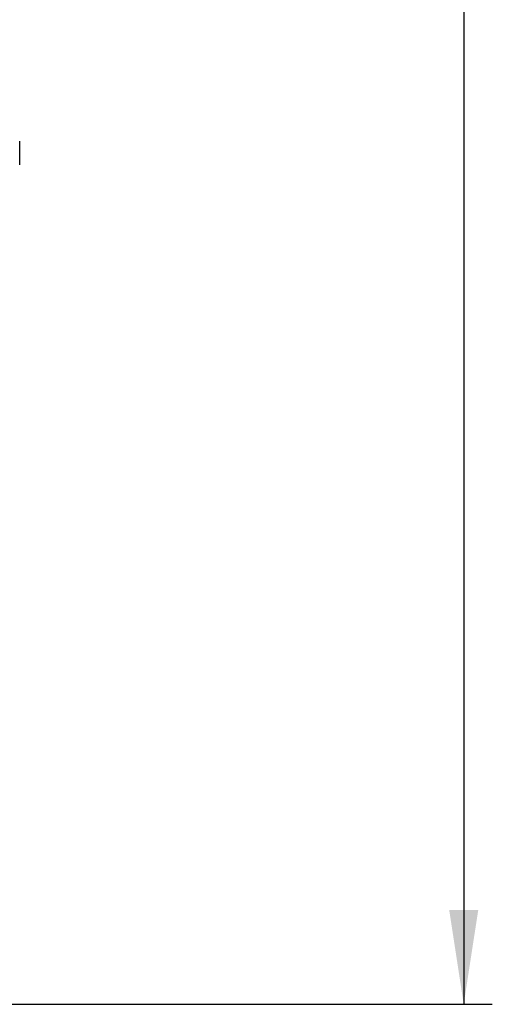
# Paper-space layout 'Blatt3' of a CAD drawing. Header units: millimetres. Extents: x 5 to 418, y 2 to 292.
# Tile 10 of 82: x 119 to 136, y 92 to 127. Entities that reach past the tile are written whole.
import ezdxf

# ---------------------------------------------------------------- set-up
doc = ezdxf.new("R2010")
doc.units = ezdxf.units.MM
doc.layers.add('SLD-0', color=7, linetype='Continuous')
doc.styles.add('SLDTEXTSTYLE1', font='TXT', dxfattribs={"width": 0.605})
doc.dimstyles.new('SLDDIMSTYLE0', dxfattribs={"dimtxt": 3.5, "dimasz": 3.302, "dimexe": 0, "dimexo": 0.0625, "dimgap": 0.875, "dimtad": 1, "dimdec": 1, "dimlfac": 6, "dimrnd": 1e-09, "dimzin": 12, "dimdsep": 46, "dimtxsty": 'SLDTEXTSTYLE1', "dimsah": 1, "dimcen": 0.09, "dimadec": 0, "dimazin": 3, "dimtfac": 1, "dimtofl": 0, "dimtmove": 0, "dimatfit": 3, "dimfxl": 1, "dimfrac": 2, "dimtolj": 1, "dimtzin": 12, "dimarcsym": 0})

# ---------------------------------------------------------------- blocks, each defined once
blk = doc.blocks.new('_D_9')
at = {"layer": 'SLD-0', "color": 7}
for p, q in [((118.036, 246.535), (136.043, 246.535)), ((135.043, 246.535), (135.043, 92.139)), ((110.009, 92.139), (136.043, 92.139))]:
    blk.add_line(p, q, dxfattribs=at)
for centre, start, end in [((132.358, 169.981), 63.4349, 116.5651), ((132.358, 168.693), 243.4349, 296.5651)]:
    blk.add_arc(centre, 6.006, start, end, dxfattribs=at)
for points in [[(135.043, 246.535), (134.535, 243.233), (135.551, 243.233)], [(135.043, 92.139), (135.551, 95.441), (134.535, 95.441)]]:
    blk.add_solid(points, dxfattribs=at)
at = {"layer": 'SLD-0', "color": 7, "insert": (130.532, 163.322), "char_height": 3.5, "attachment_point": 1, "rotation": 90, "style": 'SLDTEXTSTYLE1'}
blk.add_mtext('926,4', dxfattribs=at)

psp = doc.layouts.new('Blatt3')

# ---------------------------------------------------------------- linework, layer by layer
at = {"color": 7, "linetype": 'Continuous', "lineweight": 25}
for p, q in [((119.4944, 122.2932), (119.4944, 122.3891)), ((119.4944, 121.5641), (119.4944, 122.2932))]:
    psp.add_line(p, q, dxfattribs=at)

# ---------------------------------------------------------------- dimensions: what is measured, and where the dimension line sits
at = {"layer": 'SLD-0', "color": 7}
dim = psp.add_linear_dim(base=(135.0434, 92.1394), p1=(118.0361, 246.5349), p2=(110.0092, 92.1394), angle=90, text='(<>)', dimstyle='SLDDIMSTYLE0', dxfattribs=at)
dim.commit()
dim.dimension.update_dxf_attribs({"geometry": '_D_9', "text_midpoint": (135.0434, 169.3372), "dimtype": 160})

doc.saveas('drawing.dxf')
